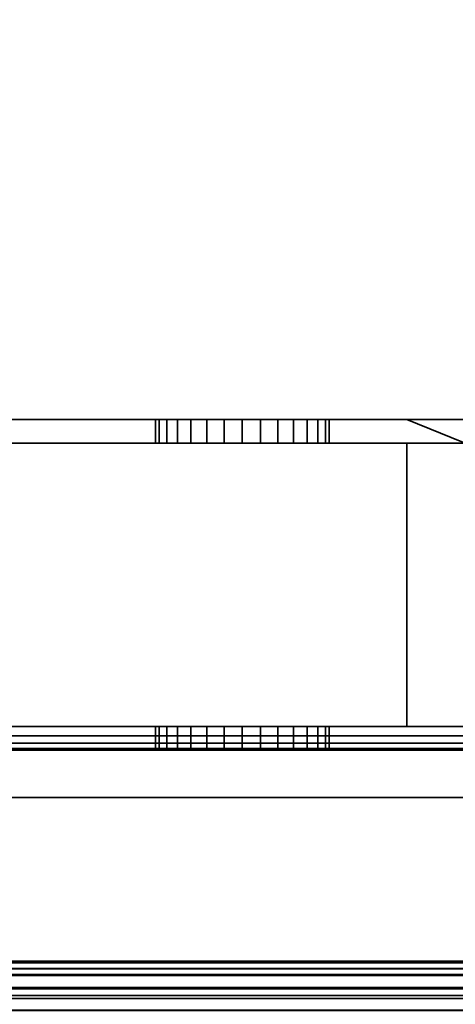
# Model space of a CAD drawing. Header units: millimetres. Extents: x -587 to 3688, y -115 to 120.
# Tile 114 of 256: x -372 to -354, y -49 to -7. Entities that reach past the tile are written whole.
import ezdxf

# ---------------------------------------------------------------- set-up
doc = ezdxf.new("R2010")
doc.units = ezdxf.units.MM
doc.layers.add('151', color=7, linetype='Continuous', true_color=0xffffff)

# ---------------------------------------------------------------- blocks, each defined once
blk = doc.blocks.new('UG_SURFACE_001')
at = {"layer": '151', "color": 252, "linetype": 'Continuous', "lineweight": 35}
for points in [[(587.5, -40, 2198), (587.5, 110, 2198), (-587.5, 110, 2198), (-587.5, -40, 2198)], [(-437.5, -40, 2048), (-437.5, 110, 2048), (437.5, 110, 2048), (437.5, -40, 2048)], [(587.5, -40, 2198), (-587.5, -40, 2198), (-437.5, -40, 2048), (437.5, -40, 2048)]]:
    blk.add_3dface(points, dxfattribs=at)
blk = doc.blocks.new('UG_SURFACE_008')
at = {"layer": '151', "color": 252, "linetype": 'Continuous', "lineweight": 35}
for points in [[(-356.025, -24, 1167.5), (-406, -24, 1167.5), (-406, -37, 1167.5), (-324, -37, 1167.5)], [(-324, -37, 1002.5), (-406, -37, 1002.5), (-406, -24, 1002.5), (-356.025, -24, 1002.5)], [(-406, -24, 1091.25), (-406, -24, 1110.1), (-366.68, -24, 1104.387), (-366.519, -24, 1102.857)], [(-406, -24, 1110.1), (-365.175, -24, 1106.993), (-366.204, -24, 1105.85)], [(-366.204, -24, 1105.85), (-366.68, -24, 1104.387), (-406, -24, 1110.1)], [(-406, -24, 1110.1), (-356.025, -24, 1110.1), (-362.231, -24, 1107.619), (-363.769, -24, 1107.619)], [(-406, -24, 1091.25), (-365.75, -24, 1101.524), (-364.505, -24, 1100.62)], [(-363.769, -24, 1107.619), (-365.175, -24, 1106.993), (-406, -24, 1110.1)], [(-366.519, -24, 1102.857), (-365.75, -24, 1101.524), (-406, -24, 1091.25)], [(-364.505, -24, 1100.62), (-363, -24, 1100.3), (-356.025, -24, 1091.25), (-406, -24, 1091.25)], [(-406, -24, 1013.575), (-406, -24, 1033.975), (-366.68, -24, 1023.887), (-366.519, -24, 1022.357)], [(-406, -24, 1033.975), (-365.175, -24, 1026.493), (-366.204, -24, 1025.35)], [(-366.204, -24, 1025.35), (-366.68, -24, 1023.887), (-406, -24, 1033.975)], [(-406, -24, 1013.575), (-365.75, -24, 1021.024), (-364.505, -24, 1020.12)], [(-363.769, -24, 1027.119), (-365.175, -24, 1026.493), (-406, -24, 1033.975), (-356.025, -24, 1033.975)], [(-366.519, -24, 1022.357), (-365.75, -24, 1021.024), (-406, -24, 1013.575)], [(-364.505, -24, 1020.12), (-363, -24, 1019.8), (-356.025, -24, 1013.575), (-406, -24, 1013.575)], [(-406, -24, 1002.5), (-406, -24, 1013.575), (-356.025, -24, 1013.575), (-356.025, -24, 1002.5)], [(-406, -24, 1033.975), (-406, -24, 1058.875), (-356.025, -24, 1058.875), (-356.025, -24, 1033.975)], [(-406, -24, 1058.875), (-406, -24, 1091.25), (-356.025, -24, 1091.25), (-356.025, -24, 1058.875)], [(-406, -24, 1110.1), (-406, -24, 1128.75), (-356.025, -24, 1128.75), (-356.025, -24, 1110.1)], [(-406, -24, 1128.75), (-406, -24, 1167.5), (-356.025, -24, 1167.5), (-356.025, -24, 1128.75)], [(-366.68, -24, 1104.387), (-366.68, -25, 1104.387), (-366.519, -25, 1102.857), (-366.519, -24, 1102.857)], [(-366.204, -24, 1105.85), (-366.204, -25, 1105.85), (-366.68, -25, 1104.387), (-366.68, -24, 1104.387)], [(-366.68, -24, 1023.887), (-366.68, -25, 1023.887), (-366.519, -25, 1022.357), (-366.519, -24, 1022.357)], [(-366.204, -24, 1025.35), (-366.204, -25, 1025.35), (-366.68, -25, 1023.887), (-366.68, -24, 1023.887)], [(-366.519, -24, 1102.857), (-366.519, -25, 1102.857), (-365.75, -25, 1101.524), (-365.75, -24, 1101.524)], [(-366.519, -24, 1022.357), (-366.519, -25, 1022.357), (-365.75, -25, 1021.024), (-365.75, -24, 1021.024)], [(-365.175, -24, 1106.993), (-365.175, -25, 1106.993), (-366.204, -25, 1105.85), (-366.204, -24, 1105.85)], [(-365.175, -24, 1026.493), (-365.175, -25, 1026.493), (-366.204, -25, 1025.35), (-366.204, -24, 1025.35)], [(-365.75, -24, 1101.524), (-365.75, -25, 1101.524), (-364.505, -25, 1100.62), (-364.505, -24, 1100.62)], [(-365.75, -24, 1021.024), (-365.75, -25, 1021.024), (-364.505, -25, 1020.12), (-364.505, -24, 1020.12)], [(-363.769, -24, 1107.619), (-363.769, -25, 1107.619), (-365.175, -25, 1106.993), (-365.175, -24, 1106.993)], [(-363.769, -24, 1027.119), (-363.769, -25, 1027.119), (-365.175, -25, 1026.493), (-365.175, -24, 1026.493)], [(-364.505, -24, 1100.62), (-364.505, -25, 1100.62), (-363, -25, 1100.3), (-363, -24, 1100.3)], [(-364.505, -24, 1020.12), (-364.505, -25, 1020.12), (-363, -25, 1019.8), (-363, -24, 1019.8)], [(-356.025, -24, 1033.975), (-362.231, -24, 1027.119), (-363.769, -24, 1027.119)], [(-362.231, -24, 1107.619), (-362.231, -25, 1107.619), (-363.769, -25, 1107.619), (-363.769, -24, 1107.619)], [(-362.231, -24, 1027.119), (-362.231, -25, 1027.119), (-363.769, -25, 1027.119), (-363.769, -24, 1027.119)], [(-356.025, -24, 1091.25), (-363, -24, 1100.3), (-361.495, -24, 1100.62)], [(-356.025, -24, 1013.575), (-363, -24, 1019.8), (-361.495, -24, 1020.12)], [(-363, -24, 1100.3), (-363, -25, 1100.3), (-361.495, -25, 1100.62), (-361.495, -24, 1100.62)], [(-363, -24, 1019.8), (-363, -25, 1019.8), (-361.495, -25, 1020.12), (-361.495, -24, 1020.12)], [(-360.825, -24, 1026.493), (-362.231, -24, 1027.119), (-356.025, -24, 1033.975)], [(-360.825, -24, 1106.993), (-362.231, -24, 1107.619), (-356.025, -24, 1110.1)], [(-360.825, -24, 1106.993), (-360.825, -25, 1106.993), (-362.231, -25, 1107.619), (-362.231, -24, 1107.619)], [(-360.825, -24, 1026.493), (-360.825, -25, 1026.493), (-362.231, -25, 1027.119), (-362.231, -24, 1027.119)], [(-361.495, -24, 1100.62), (-360.25, -24, 1101.524), (-356.025, -24, 1091.25)], [(-361.495, -24, 1020.12), (-360.25, -24, 1021.024), (-356.025, -24, 1013.575)], [(-361.495, -24, 1100.62), (-361.495, -25, 1100.62), (-360.25, -25, 1101.524), (-360.25, -24, 1101.524)], [(-361.495, -24, 1020.12), (-361.495, -25, 1020.12), (-360.25, -25, 1021.024), (-360.25, -24, 1021.024)], [(-359.796, -24, 1105.85), (-360.825, -24, 1106.993), (-356.025, -24, 1110.1)], [(-359.796, -24, 1025.35), (-360.825, -24, 1026.493), (-356.025, -24, 1033.975)], [(-359.796, -24, 1105.85), (-359.796, -25, 1105.85), (-360.825, -25, 1106.993), (-360.825, -24, 1106.993)], [(-359.796, -24, 1025.35), (-359.796, -25, 1025.35), (-360.825, -25, 1026.493), (-360.825, -24, 1026.493)], [(-356.025, -24, 1091.25), (-360.25, -24, 1101.524), (-359.481, -24, 1102.857)], [(-356.025, -24, 1013.575), (-360.25, -24, 1021.024), (-359.481, -24, 1022.357)], [(-360.25, -24, 1101.524), (-360.25, -25, 1101.524), (-359.481, -25, 1102.857), (-359.481, -24, 1102.857)], [(-360.25, -24, 1021.024), (-360.25, -25, 1021.024), (-359.481, -25, 1022.357), (-359.481, -24, 1022.357)], [(-356.025, -24, 1110.1), (-359.32, -24, 1104.387), (-359.796, -24, 1105.85)], [(-356.025, -24, 1033.975), (-359.32, -24, 1023.887), (-359.796, -24, 1025.35)], [(-359.32, -24, 1104.387), (-359.32, -25, 1104.387), (-359.796, -25, 1105.85), (-359.796, -24, 1105.85)], [(-359.32, -24, 1023.887), (-359.32, -25, 1023.887), (-359.796, -25, 1025.35), (-359.796, -24, 1025.35)], [(-359.481, -24, 1102.857), (-359.32, -24, 1104.387), (-356.025, -24, 1110.1), (-356.025, -24, 1091.25)], [(-359.481, -24, 1022.357), (-359.32, -24, 1023.887), (-356.025, -24, 1033.975), (-356.025, -24, 1013.575)], [(-359.481, -24, 1102.857), (-359.481, -25, 1102.857), (-359.32, -25, 1104.387), (-359.32, -24, 1104.387)], [(-359.481, -24, 1022.357), (-359.481, -25, 1022.357), (-359.32, -25, 1023.887), (-359.32, -24, 1023.887)], [(-324, -37, 1167.5), (-352.625, -24, 1167.5), (-356.025, -24, 1167.5)], [(-324, -37, 1002.5), (-356.025, -24, 1002.5), (-352.625, -24, 1002.5)], [(-356.025, -24, 1033.975), (-352.707, -24, 1031.132), (-352.625, -24, 1030.875)], [(-356.025, -24, 1033.975), (-352.625, -24, 1033.975), (-352.625, -24, 1031.877), (-352.707, -24, 1031.132)], [(-352.625, -24, 1030.875), (-352.625, -24, 1013.575), (-356.025, -24, 1013.575), (-356.025, -24, 1033.975)], [(-356.025, -24, 1002.5), (-356.025, -24, 1013.575), (-352.625, -24, 1013.575), (-352.625, -24, 1002.5)], [(-356.025, -24, 1033.975), (-356.025, -24, 1058.875), (-352.625, -24, 1058.875), (-352.625, -24, 1033.975)], [(-356.025, -24, 1058.875), (-356.025, -24, 1091.25), (-352.625, -24, 1091.25), (-352.625, -24, 1058.875)], [(-356.025, -24, 1091.25), (-356.025, -24, 1110.1), (-352.625, -24, 1110.1), (-352.625, -24, 1091.25)], [(-356.025, -24, 1110.1), (-356.025, -24, 1128.75), (-352.625, -24, 1128.75), (-352.625, -24, 1110.1)], [(-356.025, -24, 1128.75), (-356.025, -24, 1167.5), (-352.625, -24, 1167.5), (-352.625, -24, 1128.75)], [(-356.025, -25, 1003.5), (-406, -25, 1003.5), (-406, -37, 1003.5), (-356.025, -37, 1003.5)], [(-356.025, -37, 1166.5), (-406, -37, 1166.5), (-406, -25, 1166.5), (-356.025, -25, 1166.5)], [(-356.025, -25, 1110.1), (-406, -25, 1110.1), (-363.769, -25, 1107.619), (-362.231, -25, 1107.619)], [(-406, -25, 1110.1), (-365.175, -25, 1106.993), (-363.769, -25, 1107.619)], [(-406, -25, 1110.1), (-366.68, -25, 1104.387), (-366.204, -25, 1105.85)], [(-406, -25, 1091.25), (-365.75, -25, 1101.524), (-366.519, -25, 1102.857)], [(-366.519, -25, 1102.857), (-366.68, -25, 1104.387), (-406, -25, 1110.1), (-406, -25, 1091.25)], [(-366.204, -25, 1105.85), (-365.175, -25, 1106.993), (-406, -25, 1110.1)], [(-406, -25, 1091.25), (-356.025, -25, 1091.25), (-363, -25, 1100.3), (-364.505, -25, 1100.62)], [(-364.505, -25, 1100.62), (-365.75, -25, 1101.524), (-406, -25, 1091.25)], [(-356.025, -25, 1033.975), (-406, -25, 1033.975), (-365.175, -25, 1026.493), (-363.769, -25, 1027.119)], [(-406, -25, 1033.975), (-366.68, -25, 1023.887), (-366.204, -25, 1025.35)], [(-406, -25, 1013.575), (-365.75, -25, 1021.024), (-366.519, -25, 1022.357)], [(-366.519, -25, 1022.357), (-366.68, -25, 1023.887), (-406, -25, 1033.975), (-406, -25, 1013.575)], [(-366.204, -25, 1025.35), (-365.175, -25, 1026.493), (-406, -25, 1033.975)], [(-406, -25, 1013.575), (-356.025, -25, 1013.575), (-363, -25, 1019.8), (-364.505, -25, 1020.12)], [(-364.505, -25, 1020.12), (-365.75, -25, 1021.024), (-406, -25, 1013.575)], [(-356.025, -25, 1003.5), (-356.025, -25, 1013.575), (-406, -25, 1013.575), (-406, -25, 1003.5)], [(-356.025, -25, 1033.975), (-356.025, -25, 1058.875), (-406, -25, 1058.875), (-406, -25, 1033.975)], [(-356.025, -25, 1058.875), (-356.025, -25, 1091.25), (-406, -25, 1091.25), (-406, -25, 1058.875)], [(-356.025, -25, 1110.1), (-356.025, -25, 1128.75), (-406, -25, 1128.75), (-406, -25, 1110.1)], [(-356.025, -25, 1128.75), (-356.025, -25, 1166.5), (-406, -25, 1166.5), (-406, -25, 1128.75)], [(-356.025, -25, 1033.975), (-363.769, -25, 1027.119), (-362.231, -25, 1027.119)], [(-361.495, -25, 1020.12), (-363, -25, 1019.8), (-356.025, -25, 1013.575)], [(-361.495, -25, 1100.62), (-363, -25, 1100.3), (-356.025, -25, 1091.25)], [(-362.231, -25, 1107.619), (-360.825, -25, 1106.993), (-356.025, -25, 1110.1)], [(-362.231, -25, 1027.119), (-360.825, -25, 1026.493), (-356.025, -25, 1033.975)], [(-356.025, -25, 1091.25), (-360.25, -25, 1101.524), (-361.495, -25, 1100.62)], [(-356.025, -25, 1013.575), (-360.25, -25, 1021.024), (-361.495, -25, 1020.12)], [(-356.025, -25, 1110.1), (-360.825, -25, 1106.993), (-359.796, -25, 1105.85)], [(-356.025, -25, 1033.975), (-360.825, -25, 1026.493), (-359.796, -25, 1025.35)], [(-359.481, -25, 1102.857), (-360.25, -25, 1101.524), (-356.025, -25, 1091.25)], [(-359.481, -25, 1022.357), (-360.25, -25, 1021.024), (-356.025, -25, 1013.575)], [(-359.796, -25, 1105.85), (-359.32, -25, 1104.387), (-356.025, -25, 1110.1)], [(-359.796, -25, 1025.35), (-359.32, -25, 1023.887), (-356.025, -25, 1033.975)], [(-356.025, -25, 1091.25), (-356.025, -25, 1110.1), (-359.32, -25, 1104.387), (-359.481, -25, 1102.857)], [(-356.025, -25, 1013.575), (-356.025, -25, 1033.975), (-359.32, -25, 1023.887), (-359.481, -25, 1022.357)], [(-356.025, -37, 1003.5), (-350.875, -37, 1003.5), (-352.625, -25, 1003.5), (-356.025, -25, 1003.5)], [(-350.875, -37, 1166.5), (-356.025, -37, 1166.5), (-356.025, -25, 1166.5), (-352.625, -25, 1166.5)], [(-356.025, -25, 1033.975), (-356.025, -25, 1013.575), (-352.625, -25, 1013.575), (-352.625, -25, 1030.875)], [(-352.625, -25, 1030.875), (-352.707, -25, 1031.132), (-356.025, -25, 1033.975)], [(-352.707, -25, 1031.132), (-352.625, -25, 1031.877), (-352.625, -25, 1033.975), (-356.025, -25, 1033.975)], [(-352.625, -25, 1003.5), (-352.625, -25, 1013.575), (-356.025, -25, 1013.575), (-356.025, -25, 1003.5)], [(-352.625, -25, 1033.975), (-352.625, -25, 1058.875), (-356.025, -25, 1058.875), (-356.025, -25, 1033.975)], [(-352.625, -25, 1058.875), (-352.625, -25, 1091.25), (-356.025, -25, 1091.25), (-356.025, -25, 1058.875)], [(-352.625, -25, 1091.25), (-352.625, -25, 1110.1), (-356.025, -25, 1110.1), (-356.025, -25, 1091.25)], [(-352.625, -25, 1110.1), (-352.625, -25, 1128.75), (-356.025, -25, 1128.75), (-356.025, -25, 1110.1)], [(-352.625, -25, 1128.75), (-352.625, -25, 1166.5), (-356.025, -25, 1166.5), (-356.025, -25, 1128.75)], [(-324, -37, 1167.5), (-406, -37, 1167.5), (-406, -37.383, 1167.424), (-324.032, -37.383, 1167.424)], [(-324.032, -37.383, 1002.576), (-406, -37.383, 1002.576), (-406, -37, 1002.5), (-324, -37, 1002.5)], [(-406, -37, 1013.575), (-406, -37, 1033.975), (-366.68, -37, 1023.887), (-366.519, -37, 1022.357)], [(-406, -37, 1033.975), (-365.175, -37, 1026.493), (-366.204, -37, 1025.35)], [(-366.204, -37, 1025.35), (-366.68, -37, 1023.887), (-406, -37, 1033.975)], [(-406, -37, 1013.575), (-365.75, -37, 1021.024), (-364.505, -37, 1020.12)], [(-363.769, -37, 1027.119), (-365.175, -37, 1026.493), (-406, -37, 1033.975), (-356.025, -37, 1033.975)], [(-366.519, -37, 1022.357), (-365.75, -37, 1021.024), (-406, -37, 1013.575)], [(-364.505, -37, 1020.12), (-363, -37, 1019.8), (-356.025, -37, 1013.575), (-406, -37, 1013.575)], [(-406, -37, 1099.9), (-406, -37, 1108.1), (-366.68, -37, 1104.387), (-366.519, -37, 1102.857)], [(-406, -37, 1108.1), (-365.175, -37, 1106.993), (-366.204, -37, 1105.85)], [(-406, -37, 1108.1), (-356.025, -37, 1108.1), (-363, -37, 1107.7)], [(-406, -37, 1099.9), (-364.505, -37, 1100.62), (-363, -37, 1100.3)], [(-366.204, -37, 1105.85), (-366.68, -37, 1104.387), (-406, -37, 1108.1)], [(-363, -37, 1107.7), (-363.769, -37, 1107.619), (-406, -37, 1108.1)], [(-406, -37, 1099.9), (-365.75, -37, 1101.524), (-364.505, -37, 1100.62)], [(-363.769, -37, 1107.619), (-365.175, -37, 1106.993), (-406, -37, 1108.1)], [(-366.519, -37, 1102.857), (-365.75, -37, 1101.524), (-406, -37, 1099.9)], [(-363, -37, 1100.3), (-356.025, -37, 1099.9), (-406, -37, 1099.9)], [(-356.025, -37, 1166.5), (-356.025, -37, 1126.75), (-406, -37, 1126.75), (-406, -37, 1166.5)], [(-356.025, -37, 1126.75), (-356.025, -37, 1108.1), (-406, -37, 1108.1), (-406, -37, 1126.75)], [(-356.025, -37, 1099.9), (-356.025, -37, 1093.25), (-406, -37, 1093.25), (-406, -37, 1099.9)], [(-356.025, -37, 1093.25), (-356.025, -37, 1033.975), (-406, -37, 1033.975), (-406, -37, 1093.25)], [(-356.025, -37, 1013.575), (-356.025, -37, 1003.5), (-406, -37, 1003.5), (-406, -37, 1013.575)], [(-366.68, -37, 1104.387), (-366.68, -38, 1104.387), (-366.519, -38, 1102.857), (-366.519, -37, 1102.857)], [(-366.204, -37, 1105.85), (-366.204, -38, 1105.85), (-366.68, -38, 1104.387), (-366.68, -37, 1104.387)], [(-366.68, -37, 1023.887), (-366.68, -38, 1023.887), (-366.519, -38, 1022.357), (-366.519, -37, 1022.357)], [(-366.204, -37, 1025.35), (-366.204, -38, 1025.35), (-366.68, -38, 1023.887), (-366.68, -37, 1023.887)], [(-366.519, -37, 1102.857), (-366.519, -38, 1102.857), (-365.75, -38, 1101.524), (-365.75, -37, 1101.524)], [(-366.519, -37, 1022.357), (-366.519, -38, 1022.357), (-365.75, -38, 1021.024), (-365.75, -37, 1021.024)], [(-365.175, -37, 1106.993), (-365.175, -38, 1106.993), (-366.204, -38, 1105.85), (-366.204, -37, 1105.85)], [(-365.175, -37, 1026.493), (-365.175, -38, 1026.493), (-366.204, -38, 1025.35), (-366.204, -37, 1025.35)], [(-365.75, -37, 1101.524), (-365.75, -38, 1101.524), (-364.505, -38, 1100.62), (-364.505, -37, 1100.62)], [(-365.75, -37, 1021.024), (-365.75, -38, 1021.024), (-364.505, -38, 1020.12), (-364.505, -37, 1020.12)], [(-363.769, -37, 1107.619), (-363.769, -38, 1107.619), (-365.175, -38, 1106.993), (-365.175, -37, 1106.993)], [(-363.769, -37, 1027.119), (-363.769, -38, 1027.119), (-365.175, -38, 1026.493), (-365.175, -37, 1026.493)], [(-364.505, -37, 1100.62), (-364.505, -38, 1100.62), (-363, -38, 1100.3), (-363, -37, 1100.3)], [(-364.505, -37, 1020.12), (-364.505, -38, 1020.12), (-363, -38, 1019.8), (-363, -37, 1019.8)], [(-363, -38, 1107.7), (-363.769, -38, 1107.619), (-363.769, -37, 1107.619), (-363, -37, 1107.7)], [(-363, -38, 1027.2), (-363.769, -38, 1027.119), (-363.769, -37, 1027.119), (-363, -37, 1027.2)], [(-356.025, -37, 1033.975), (-363, -37, 1027.2), (-363.769, -37, 1027.119)], [(-363, -37, 1107.7), (-362.231, -37, 1107.619), (-362.231, -38, 1107.619), (-363, -38, 1107.7)], [(-363, -37, 1100.3), (-363, -38, 1100.3), (-361.495, -38, 1100.62), (-361.495, -37, 1100.62)], [(-363, -37, 1027.2), (-362.231, -37, 1027.119), (-362.231, -38, 1027.119), (-363, -38, 1027.2)], [(-363, -37, 1019.8), (-363, -38, 1019.8), (-361.495, -38, 1020.12), (-361.495, -37, 1020.12)], [(-356.025, -37, 1013.575), (-363, -37, 1019.8), (-361.495, -37, 1020.12)], [(-356.025, -37, 1099.9), (-363, -37, 1100.3), (-361.495, -37, 1100.62)], [(-362.231, -37, 1107.619), (-363, -37, 1107.7), (-356.025, -37, 1108.1)], [(-362.231, -37, 1027.119), (-363, -37, 1027.2), (-356.025, -37, 1033.975)], [(-360.825, -37, 1106.993), (-360.825, -38, 1106.993), (-362.231, -38, 1107.619), (-362.231, -37, 1107.619)], [(-360.825, -37, 1026.493), (-360.825, -38, 1026.493), (-362.231, -38, 1027.119), (-362.231, -37, 1027.119)], [(-356.025, -37, 1033.975), (-360.825, -37, 1026.493), (-362.231, -37, 1027.119)], [(-356.025, -37, 1108.1), (-360.825, -37, 1106.993), (-362.231, -37, 1107.619)], [(-361.495, -37, 1100.62), (-361.495, -38, 1100.62), (-360.25, -38, 1101.524), (-360.25, -37, 1101.524)], [(-361.495, -37, 1020.12), (-361.495, -38, 1020.12), (-360.25, -38, 1021.024), (-360.25, -37, 1021.024)], [(-361.495, -37, 1020.12), (-360.25, -37, 1021.024), (-356.025, -37, 1013.575)], [(-361.495, -37, 1100.62), (-360.25, -37, 1101.524), (-356.025, -37, 1099.9)], [(-359.796, -37, 1105.85), (-359.796, -38, 1105.85), (-360.825, -38, 1106.993), (-360.825, -37, 1106.993)], [(-359.796, -37, 1025.35), (-359.796, -38, 1025.35), (-360.825, -38, 1026.493), (-360.825, -37, 1026.493)], [(-359.796, -37, 1025.35), (-360.825, -37, 1026.493), (-356.025, -37, 1033.975)], [(-359.796, -37, 1105.85), (-360.825, -37, 1106.993), (-356.025, -37, 1108.1)], [(-360.25, -37, 1101.524), (-360.25, -38, 1101.524), (-359.481, -38, 1102.857), (-359.481, -37, 1102.857)], [(-360.25, -37, 1021.024), (-360.25, -38, 1021.024), (-359.481, -38, 1022.357), (-359.481, -37, 1022.357)], [(-356.025, -37, 1013.575), (-360.25, -37, 1021.024), (-359.481, -37, 1022.357)], [(-356.025, -37, 1099.9), (-360.25, -37, 1101.524), (-359.481, -37, 1102.857)], [(-359.32, -37, 1104.387), (-359.32, -38, 1104.387), (-359.796, -38, 1105.85), (-359.796, -37, 1105.85)], [(-359.32, -37, 1023.887), (-359.32, -38, 1023.887), (-359.796, -38, 1025.35), (-359.796, -37, 1025.35)], [(-356.025, -37, 1033.975), (-359.32, -37, 1023.887), (-359.796, -37, 1025.35)], [(-356.025, -37, 1108.1), (-359.32, -37, 1104.387), (-359.796, -37, 1105.85)], [(-359.481, -37, 1102.857), (-359.481, -38, 1102.857), (-359.32, -38, 1104.387), (-359.32, -37, 1104.387)], [(-359.481, -37, 1022.357), (-359.481, -38, 1022.357), (-359.32, -38, 1023.887), (-359.32, -37, 1023.887)], [(-359.481, -37, 1022.357), (-359.32, -37, 1023.887), (-356.025, -37, 1033.975), (-356.025, -37, 1013.575)], [(-359.481, -37, 1102.857), (-359.32, -37, 1104.387), (-356.025, -37, 1108.1), (-356.025, -37, 1099.9)], [(-356.025, -37, 1033.975), (-356.025, -37, 1093.25), (-350.875, -37, 1093.25), (-350.875, -37, 1037.205)], [(-350.875, -37, 1037.205), (-352.311, -37, 1034.737), (-356.025, -37, 1033.975)], [(-356.025, -37, 1033.975), (-352.395, -37, 1033.975), (-352.707, -37, 1031.132)], [(-352.707, -37, 1031.132), (-351.607, -37, 1027.676), (-356.025, -37, 1013.575), (-356.025, -37, 1033.975)], [(-351.607, -37, 1027.676), (-350.875, -37, 1026.851), (-350.875, -37, 1013.575), (-356.025, -37, 1013.575)], [(-352.311, -37, 1034.737), (-352.395, -37, 1033.975), (-356.025, -37, 1033.975)], [(-350.875, -37, 1166.5), (-350.875, -37, 1126.75), (-356.025, -37, 1126.75), (-356.025, -37, 1166.5)], [(-350.875, -37, 1126.75), (-350.875, -37, 1108.1), (-356.025, -37, 1108.1), (-356.025, -37, 1126.75)], [(-350.875, -37, 1108.1), (-350.875, -37, 1099.9), (-356.025, -37, 1099.9), (-356.025, -37, 1108.1)], [(-350.875, -37, 1099.9), (-350.875, -37, 1093.25), (-356.025, -37, 1093.25), (-356.025, -37, 1099.9)], [(-350.875, -37, 1013.575), (-350.875, -37, 1003.5), (-356.025, -37, 1003.5), (-356.025, -37, 1013.575)], [(-324.032, -37.383, 1167.424), (-406, -37.383, 1167.424), (-406, -37.707, 1167.207), (-324.121, -37.707, 1167.207)], [(-324.121, -37.707, 1002.793), (-406, -37.707, 1002.793), (-406, -37.383, 1002.576), (-324.032, -37.383, 1002.576)], [(-324.121, -37.707, 1167.207), (-406, -37.707, 1167.207), (-406, -37.924, 1166.883), (-324.256, -37.924, 1166.883)], [(-324.256, -37.924, 1003.117), (-406, -37.924, 1003.117), (-406, -37.707, 1002.793), (-324.121, -37.707, 1002.793)], [(-324.256, -37.924, 1166.883), (-406, -37.924, 1166.883), (-406, -38, 1166.5), (-356.025, -38, 1166.5)], [(-406, -37.924, 1003.117), (-352.625, -38, 1003.5), (-356.025, -38, 1003.5)], [(-406, -37.924, 1003.117), (-324.256, -37.924, 1003.117), (-350.75, -38, 1003.5), (-352.625, -38, 1003.5)], [(-356.025, -38, 1003.5), (-406, -38, 1003.5), (-406, -37.924, 1003.117)], [(-356.025, -38, 1033.975), (-406, -38, 1033.975), (-365.175, -38, 1026.493), (-363.769, -38, 1027.119)], [(-406, -38, 1033.975), (-366.68, -38, 1023.887), (-366.204, -38, 1025.35)], [(-406, -38, 1013.575), (-365.75, -38, 1021.024), (-366.519, -38, 1022.357)], [(-366.519, -38, 1022.357), (-366.68, -38, 1023.887), (-406, -38, 1033.975), (-406, -38, 1013.575)], [(-366.204, -38, 1025.35), (-365.175, -38, 1026.493), (-406, -38, 1033.975)], [(-406, -38, 1013.575), (-356.025, -38, 1013.575), (-363, -38, 1019.8), (-364.505, -38, 1020.12)], [(-364.505, -38, 1020.12), (-365.75, -38, 1021.024), (-406, -38, 1013.575)], [(-356.025, -38, 1110.1), (-406, -38, 1110.1), (-363.769, -38, 1107.619), (-363, -38, 1107.7)], [(-406, -38, 1110.1), (-365.175, -38, 1106.993), (-363.769, -38, 1107.619)], [(-406, -38, 1110.1), (-366.68, -38, 1104.387), (-366.204, -38, 1105.85)], [(-406, -38, 1097.9), (-365.75, -38, 1101.524), (-366.519, -38, 1102.857)], [(-366.519, -38, 1102.857), (-366.68, -38, 1104.387), (-406, -38, 1110.1), (-406, -38, 1097.9)], [(-366.204, -38, 1105.85), (-365.175, -38, 1106.993), (-406, -38, 1110.1)], [(-406, -38, 1097.9), (-356.025, -38, 1097.9), (-363, -38, 1100.3), (-364.505, -38, 1100.62)], [(-364.505, -38, 1100.62), (-365.75, -38, 1101.524), (-406, -38, 1097.9)], [(-406, -38, 1166.5), (-406, -38, 1128.75), (-356.025, -38, 1128.75), (-356.025, -38, 1166.5)], [(-406, -38, 1128.75), (-406, -38, 1110.1), (-356.025, -38, 1110.1), (-356.025, -38, 1128.75)], [(-406, -38, 1097.9), (-406, -38, 1091.25), (-356.025, -38, 1091.25), (-356.025, -38, 1097.9)], [(-406, -38, 1091.25), (-406, -38, 1033.975), (-356.025, -38, 1033.975), (-356.025, -38, 1091.25)], [(-406, -38, 1013.575), (-406, -38, 1003.5), (-356.025, -38, 1003.5), (-356.025, -38, 1013.575)], [(-356.025, -38, 1033.975), (-363.769, -38, 1027.119), (-363, -38, 1027.2)], [(-363, -38, 1027.2), (-362.231, -38, 1027.119), (-356.025, -38, 1033.975)], [(-363, -38, 1107.7), (-362.231, -38, 1107.619), (-356.025, -38, 1110.1)], [(-361.495, -38, 1100.62), (-363, -38, 1100.3), (-356.025, -38, 1097.9)], [(-361.495, -38, 1020.12), (-363, -38, 1019.8), (-356.025, -38, 1013.575)], [(-362.231, -38, 1027.119), (-360.825, -38, 1026.493), (-356.025, -38, 1033.975)], [(-362.231, -38, 1107.619), (-360.825, -38, 1106.993), (-356.025, -38, 1110.1)], [(-356.025, -38, 1013.575), (-360.25, -38, 1021.024), (-361.495, -38, 1020.12)], [(-356.025, -38, 1097.9), (-360.25, -38, 1101.524), (-361.495, -38, 1100.62)], [(-356.025, -38, 1033.975), (-360.825, -38, 1026.493), (-359.796, -38, 1025.35)], [(-356.025, -38, 1110.1), (-360.825, -38, 1106.993), (-359.796, -38, 1105.85)], [(-359.481, -38, 1022.357), (-360.25, -38, 1021.024), (-356.025, -38, 1013.575)], [(-359.481, -38, 1102.857), (-360.25, -38, 1101.524), (-356.025, -38, 1097.9)], [(-359.796, -38, 1025.35), (-359.32, -38, 1023.887), (-356.025, -38, 1033.975)], [(-359.796, -38, 1105.85), (-359.32, -38, 1104.387), (-356.025, -38, 1110.1)], [(-356.025, -38, 1013.575), (-356.025, -38, 1033.975), (-359.32, -38, 1023.887), (-359.481, -38, 1022.357)], [(-356.025, -38, 1097.9), (-356.025, -38, 1110.1), (-359.32, -38, 1104.387), (-359.481, -38, 1102.857)], [(-324.256, -37.924, 1166.883), (-356.025, -38, 1166.5), (-352.625, -38, 1166.5)], [(-356.025, -38, 1033.975), (-356.025, -38, 1013.575), (-352.625, -38, 1013.575), (-352.625, -38, 1030.875)], [(-352.625, -38, 1030.875), (-352.707, -38, 1031.132), (-356.025, -38, 1033.975)], [(-352.707, -38, 1031.132), (-352.625, -38, 1031.877), (-352.625, -38, 1033.975), (-356.025, -38, 1033.975)], [(-356.025, -38, 1166.5), (-356.025, -38, 1128.75), (-352.625, -38, 1128.75), (-352.625, -38, 1166.5)], [(-356.025, -38, 1128.75), (-356.025, -38, 1110.1), (-352.625, -38, 1110.1), (-352.625, -38, 1128.75)], [(-356.025, -38, 1110.1), (-356.025, -38, 1097.9), (-352.625, -38, 1097.9), (-352.625, -38, 1110.1)], [(-356.025, -38, 1097.9), (-356.025, -38, 1091.25), (-352.625, -38, 1091.25), (-352.625, -38, 1097.9)], [(-356.025, -38, 1091.25), (-356.025, -38, 1033.975), (-352.625, -38, 1033.975), (-352.625, -38, 1091.25)], [(-356.025, -38, 1013.575), (-356.025, -38, 1003.5), (-352.625, -38, 1003.5), (-352.625, -38, 1013.575)]]:
    blk.add_3dface(points, dxfattribs=at)
blk = doc.blocks.new('UG_SURFACE_009')
at = {"layer": '151', "color": 43, "linetype": 'Continuous', "lineweight": 35}
for points in [[(-409, 0, 2017), (-409, -49, 2017), (409, -49, 2017), (409, 0, 2017)], [(-409, -47), (-409, -2), (409, -2), (409, -47)], [(-409, -49, 2), (-409, -47), (409, -47), (409, -49, 2)]]:
    blk.add_3dface(points, dxfattribs=at)
blk = doc.blocks.new('UG_SURFACE_015')
at = {"layer": '151', "color": 252, "linetype": 'Continuous', "lineweight": 35}
for points in [[(-414, -46.92, 2022.5), (414, -46.92, 2022.5), (414, 13.92, 2022.5), (-414, 13.92, 2022.5)], [(-412.5, -46.92, 2021), (-412.5, 13.92, 2021), (412.5, 13.92, 2021), (412.5, -46.92, 2021)], [(-452.5, -40, 2061), (452.5, -40, 2061), (451, -40, 2059.5), (-451, -40, 2059.5)], [(-452.5, -40, 2061), (-452.5, -46.92, 2061), (452.5, -46.92, 2061), (452.5, -40, 2061)], [(-451, -40, 2059.5), (451, -40, 2059.5), (451, -46.92, 2059.5), (-451, -46.92, 2059.5)], [(452.441, -47.521, 2060.941), (-452.5, -46.92, 2061), (-452.441, -47.521, 2060.941)], [(452.441, -47.521, 2060.941), (452.5, -46.92, 2061), (-452.5, -46.92, 2061)], [(-451, -46.92, 2059.5), (451, -46.92, 2059.5), (450.97, -47.228, 2059.47)], [(-450.97, -47.228, 2059.47), (-451, -46.92, 2059.5), (450.97, -47.228, 2059.47)], [(414.03, -47.228, 2022.53), (-414, -46.92, 2022.5), (-414.03, -47.228, 2022.53)], [(414.03, -47.228, 2022.53), (414, -46.92, 2022.5), (-414, -46.92, 2022.5)], [(-412.559, -47.521, 2021.059), (412.5, -46.92, 2021), (412.559, -47.521, 2021.059)], [(-412.559, -47.521, 2021.059), (-412.5, -46.92, 2021), (412.5, -46.92, 2021)], [(450.97, -47.228, 2059.47), (450.88, -47.525, 2059.38), (-450.88, -47.525, 2059.38), (-450.97, -47.228, 2059.47)], [(-414.03, -47.228, 2022.53), (-414.12, -47.525, 2022.62), (414.12, -47.525, 2022.62)], [(-414.03, -47.228, 2022.53), (414.12, -47.525, 2022.62), (414.03, -47.228, 2022.53)], [(-452.441, -47.521, 2060.941), (-452.266, -48.099, 2060.766), (452.266, -48.099, 2060.766), (452.441, -47.521, 2060.941)], [(450.537, -48.037, 2059.037), (-450.537, -48.037, 2059.037), (-450.88, -47.525, 2059.38), (450.88, -47.525, 2059.38)], [(414.12, -47.525, 2022.62), (-414.12, -47.525, 2022.62), (-414.463, -48.037, 2022.963), (414.463, -48.037, 2022.963)], [(412.559, -47.521, 2021.059), (-412.734, -48.099, 2021.235), (-412.559, -47.521, 2021.059)], [(412.559, -47.521, 2021.059), (412.734, -48.099, 2021.235), (-412.734, -48.099, 2021.235)], [(452.266, -48.099, 2060.766), (-452.266, -48.099, 2060.766), (-451.598, -49.098, 2060.098), (451.598, -49.098, 2060.098)], [(450.025, -48.38, 2058.525), (-450.025, -48.38, 2058.525), (-450.537, -48.037, 2059.037), (450.537, -48.037, 2059.037)], [(414.463, -48.037, 2022.963), (-414.463, -48.037, 2022.963), (-414.975, -48.38, 2023.475), (414.975, -48.38, 2023.475)], [(413.402, -49.098, 2021.902), (-413.402, -49.098, 2021.902), (-412.734, -48.099, 2021.235), (412.734, -48.099, 2021.235)], [(449.42, -48.5, 2057.92), (-449.42, -48.5, 2057.92), (-450.025, -48.38, 2058.525), (450.025, -48.38, 2058.525)], [(-449.42, -48.5, 2057.92), (449.42, -48.5, 2057.92), (415.58, -48.5, 2024.08), (-415.58, -48.5, 2024.08)], [(414.975, -48.38, 2023.475), (-414.975, -48.38, 2023.475), (-415.58, -48.5, 2024.08), (415.58, -48.5, 2024.08)]]:
    blk.add_3dface(points, dxfattribs=at)

msp = doc.modelspace()

# ---------------------------------------------------------------- linework, layer by layer
at = {"layer": '151', "color": 252, "linetype": 'Continuous', "lineweight": -3, "true_color": 0x939598}
for p, q in [((-406, -24, 1002.5), (-324, -24, 1002.5)), ((-406, -24, 1167.5), (-324, -24, 1167.5)), ((-406, -25, 1003.5), (-324.414, -25, 1003.5)), ((-406, -25, 1166.5), (-324.414, -25, 1166.5)), ((-406, -37, 1003.5), (-324.414, -37, 1003.5)), ((-324, -37, 1002.5), (-406, -37, 1002.5)), ((-406, -37, 1167.5), (-324, -37, 1167.5)), ((-406, -37, 1166.5), (-324.414, -37, 1166.5)), ((-406, -38, 1003.5), (-324.414, -38, 1003.5)), ((-324.414, -38, 1166.5), (-406, -38, 1166.5)), ((-587.5, -40, 2198), (587.5, -40, 2198)), ((-587.5, -40, 2198), (587.5, -40, 2198)), ((452.5, -40, 2061), (-452.5, -40, 2061)), ((451, -40, 2059.5), (-451, -40, 2059.5)), ((437.5, -40, 2048), (-437.5, -40, 2048)), ((452.5, -46.92, 2061), (-452.5, -46.92, 2061)), ((451, -46.92, 2059.5), (-451, -46.92, 2059.5)), ((414, -46.92, 2022.5), (-414, -46.92, 2022.5)), ((412.5, -46.92, 2021), (-412.5, -46.92, 2021)), ((-409, -47), (409, -47)), ((449.42, -48.5, 2057.92), (-449.42, -48.5, 2057.92)), ((415.58, -48.5, 2024.08), (-415.58, -48.5, 2024.08))]:
    msp.add_line(p, q, dxfattribs=at)
at = {"layer": '151', "color": 252, "linetype": 'Continuous', "lineweight": -3, "true_color": 0x939598, "extrusion": (0, -1, 0)}
for centre in [(-363, 1023.5, 24), (-363, 1104, 24), (-363, 1023.5, 25), (-363, 1104, 25)]:
    msp.add_circle(centre, 3.7, dxfattribs=at)
at = {"layer": '151', "color": 252, "linetype": 'Continuous', "lineweight": -3, "true_color": 0x939598, "extrusion": (0, 1, 0)}
for centre in [(363, 1023.5, -37), (363, 1104, -37), (363, 1104, -38), (363, 1023.5, -38)]:
    msp.add_circle(centre, 3.7, dxfattribs=at)

# ---------------------------------------------------------------- block references
at = {"layer": '151', "color": 252, "linetype": 'Continuous', "lineweight": -3, "true_color": 0x939598}
for name in ['UG_SURFACE_015', 'UG_SURFACE_001', 'UG_SURFACE_009', 'UG_SURFACE_008']:
    msp.add_blockref(name, (0, 0), dxfattribs=at)

doc.saveas('drawing.dxf')
